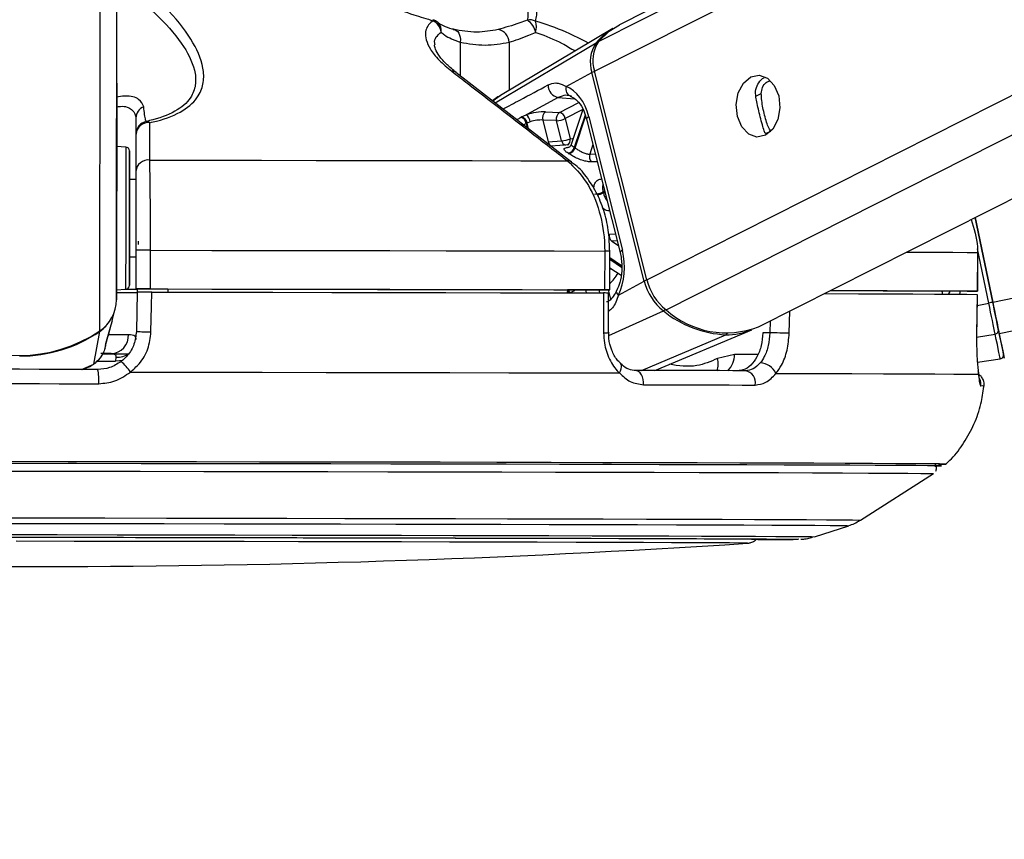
# Paper-space layout '2.5M DUO In-Ground Anchor' of a CAD drawing. Header units: millimetres. Extents: x 20 to 19291, y 40 to 15516.
# Tile 9 of 105: x 4188 to 4341, y 6361 to 6489. Entities that reach past the tile are written whole.
import ezdxf

# ---------------------------------------------------------------- set-up
doc = ezdxf.new("R2010")
doc.units = ezdxf.units.MM
doc.layers.add('COMPONENT_GEOMETRY', color=7, linetype='Continuous')
doc.styles.add('SLDTEXTSTYLE1', font='TXT', dxfattribs={"width": 0.75})
doc.dimstyles.new('SLDDIMSTYLE0', dxfattribs={"dimtxt": 150, "dimasz": 6.604, "dimexe": 0, "dimexo": 0.0625, "dimgap": 37.5, "dimtad": 0, "dimtih": 1, "dimtoh": 1, "dimdec": 0, "dimlfac": 0.5, "dimrnd": 1e-09, "dimzin": 12, "dimdsep": 46, "dimtxsty": 'SLDTEXTSTYLE1', "dimsah": 1, "dimcen": 0.09, "dimadec": 0, "dimazin": 3, "dimtfac": 1, "dimtdec": 0, "dimtofl": 0, "dimtmove": 0, "dimatfit": 3, "dimfxl": 1, "dimfrac": 2, "dimtolj": 1, "dimtzin": 12, "dimarcsym": 0})

# ---------------------------------------------------------------- blocks, each defined once
blk = doc.blocks.new('_D_16')
at = {"layer": 'COMPONENT_GEOMETRY', "color": 7, "ltscale": 2}
for p, q in [((6776.46, 7959.49), (1060.72, 7959.49)), ((1067.07, 7959.49), (1067.07, 5158.05)), ((1067.07, 2118.49), (1067.07, 4919.93)), ((6716.69, 2118.49), (1060.72, 2118.49))]:
    blk.add_line(p, q, dxfattribs=at)
for points in [[(1067.07, 7959.49), (1066.05, 7952.89), (1068.08, 7952.89)], [(1067.07, 2118.49), (1068.08, 2125.1), (1066.05, 2125.1)]]:
    blk.add_solid(points, dxfattribs=at)
at = {"layer": 'COMPONENT_GEOMETRY', "color": 7, "ltscale": 2, "insert": (845.4, 5113.29), "char_height": 150, "attachment_point": 1, "style": 'SLDTEXTSTYLE1'}
blk.add_mtext('2921', dxfattribs=at)

psp = doc.layouts.new('2.5M DUO In-Ground Anchor')

# ---------------------------------------------------------------- linework, layer by layer
at = {"color": 8, "linetype": 'Continuous', "lineweight": 25, "ltscale": 2}
for p, q in [((4277.03, 6480.52), (4535.53, 6611)), ((4277.68, 6485.15), (4527, 6611)), ((4285.16, 6448.17), (4607.74, 6611)), ((4288.14, 6443.53), (4619.92, 6611)), ((4338.84, 6444.69), (5139.26, 6611)), ((4339.84, 6439.86), (5163.48, 6611)), ((4202.85, 6445.05), (4203.06, 6601.65)), ((4200.27, 6440.24), (4200.47, 6586.5)), ((4256.2, 6485.03), (4256.19, 6479.81)), ((4261.61, 6475.61), (4277.28, 6484.91)), ((4263.79, 6485.01), (4263.78, 6477.56)), ((4302.07, 6476.64), (4302.92, 6477.07)), ((4262.43, 6476.74), (4261.26, 6475.88)), ((4271.41, 6476.44), (4273.93, 6476.26)), ((4271.59, 6474.13), (4274.59, 6475.65)), ((4275.24, 6474.58), (4272.49, 6473.19)), ((4266.45, 6472.43), (4266.63, 6471.71)), ((4266.8, 6471.58), (4266.57, 6472.49)), ((4275.59, 6473.73), (4273.9, 6468.71)), ((4274.02, 6468.63), (4275.66, 6473.52)), ((4265.8, 6472.27), (4265.59, 6472.29)), ((4303.63, 6470.84), (4304.39, 6471.22)), ((4276.8, 6469.14), (4276.31, 6467.67)), ((4276.31, 6467.67), (4277.17, 6467.69)), ((4278.61, 6461.93), (4278.37, 6461.81)), ((4278.42, 6461.64), (4278.66, 6461.76)), ((4279.32, 6455.27), (4280.28, 6455.3)), ((4280.56, 6454.19), (4279.71, 6454.16)), ((4279.71, 6454.16), (4280.74, 6453.47)), ((4338.22, 6444.56), (4336.47, 6452.99)), ((4281.24, 6450.34), (4279.41, 6451.57)), ((4279.41, 6451.36), (4281.24, 6450.13)), ((4279.4, 6449.73), (4279.55, 6449.95)), ((4275.63, 6446.62), (4275.75, 6446.13)), ((4277.87, 6446.13), (4277.75, 6446.62)), ((4279.17, 6446.62), (4279.53, 6445.17)), ((4331.01, 6446.27), (4331.11, 6446.42)), ((4332.16, 6446.42), (4331.97, 6445.95)), ((4336.43, 6444.19), (4338.22, 6444.56)), ((4279.28, 6439.53), (4287.73, 6443.34)), ((4307.25, 6439.87), (4307.34, 6443.33)), ((4304.29, 6441.8), (4304.25, 6439.95)), ((4284.32, 6434.11), (4297.42, 6439.65)), ((4336.34, 6439.29), (4339.21, 6439.76)), ((4302.38, 6436.6), (4298.76, 6436.6)), ((4197.42, 6434.27), (4199.32, 6435.1)), ((4198.65, 6434.74), (4199.32, 6435.1)), ((4199.9, 6435.57), (4202.7, 6435.57)), ((4331.62, 6419.58), (4331.61, 6419.58))]:
    psp.add_line(p, q, dxfattribs=at)
at = {"color": 7, "linetype": 'Continuous', "lineweight": 25, "ltscale": 2}
for p, q in [((4525.1, 6611), (4280.89, 6487.73)), ((4302.51, 6440.89), (4639.5, 6611)), ((4202.89, 6478.67), (4203.06, 6601.65)), ((4279.9, 6487.17), (4262.43, 6476.75)), ((4273.47, 6466.4), (4255.53, 6480.32)), ((4272.62, 6478.16), (4276.63, 6480.3)), ((4284.76, 6447.96), (4276.63, 6480.3)), ((4285.16, 6448.17), (4277.03, 6480.52)), ((4202.89, 6478.67), (4202.85, 6445.05)), ((4269.44, 6474.23), (4271.59, 6474.13)), ((4275.25, 6474.57), (4273.42, 6469.15)), ((4205.88, 6473.28), (4205.87, 6463.73)), ((4265.73, 6473.43), (4266.43, 6473.74)), ((4267.06, 6472.68), (4266.57, 6472.49)), ((4269.01, 6472.95), (4269.86, 6469.57)), ((4271.16, 6472.86), (4269.01, 6472.95)), ((4271.94, 6469.73), (4271.16, 6472.86)), ((4272.49, 6473.19), (4273.28, 6470.06)), ((4275.81, 6473.1), (4281.01, 6452.38)), ((4276.18, 6473.46), (4281.38, 6452.75)), ((4205.88, 6470.79), (4205.87, 6465)), ((4269.86, 6469.57), (4271.94, 6469.73)), ((4204.31, 6468.77), (4202.88, 6468.84)), ((4273.06, 6469.11), (4270.24, 6468.91)), ((4205.87, 6463.73), (4204.87, 6463.74)), ((4205.87, 6463.73), (4205.87, 6463.73)), ((4338.84, 6444.69), (4336.1, 6457.85)), ((4336.1, 6457.85), (4338.84, 6444.69)), ((4205.86, 6452.76), (4205.85, 6446.76)), ((4208.12, 6446.76), (4208.13, 6452.76)), ((4278.62, 6452.63), (4278.61, 6446.63)), ((4279.4, 6446.62), (4279.41, 6452.62)), ((4204.86, 6451.74), (4205.86, 6451.73)), ((4336.48, 6452.41), (4336.47, 6446.41)), ((4336.5, 6452.41), (4336.48, 6452.41)), ((4336.49, 6446.41), (4336.5, 6452.41)), ((4279.4, 6450.05), (4281.15, 6448.88)), ((4202.85, 6446.63), (4204.28, 6446.71)), ((4205.85, 6446.74), (4205.85, 6446.76)), ((4210.85, 6446.74), (4205.85, 6446.74)), ((4205.85, 6446.74), (4205.85, 6446.73)), ((4205.85, 6446.74), (4205.85, 6446.72)), ((4205.85, 6446.73), (4206.07, 6446.73)), ((4205.85, 6446.72), (4205.85, 6446.73)), ((4206.07, 6446.74), (4206.06, 6446.24)), ((4210.85, 6446.75), (4210.85, 6446.25)), ((4272.82, 6446.63), (4272.81, 6446.14)), ((4278.81, 6446.62), (4272.82, 6446.62)), ((4280.74, 6445.81), (4284.76, 6447.96)), ((4206.06, 6446.26), (4205.94, 6440.15)), ((4279.23, 6439.99), (4279.23, 6446.12)), ((4331.01, 6446.43), (4331, 6445.95)), ((4334.49, 6446.41), (4331.01, 6446.42)), ((4336.36, 6439.74), (4336.46, 6445.91)), ((4336.43, 6445.91), (4336.44, 6445.91)), ((4202.18, 6441.79), (4202.62, 6443.47)), ((4201.22, 6438.31), (4202.01, 6441.21)), ((4202.18, 6441.79), (4201.99, 6441.11)), ((4286.38, 6434.1), (4301.46, 6440.43)), ((4199.32, 6435.1), (4200.25, 6440.13)), ((4279.23, 6439.99), (4279.23, 6439.99)), ((4304.25, 6439.95), (4303.15, 6439.95)), ((4336.34, 6439.74), (4336.36, 6439.74)), ((4201.09, 6437.64), (4201.19, 6438.02)), ((4201.17, 6438.13), (4201.23, 6438.3)), ((4201.25, 6438.37), (4201.27, 6438.42)), ((4202.03, 6436.72), (4200.43, 6436.72)), ((4202.77, 6436.16), (4202.7, 6435.57)), ((4298.76, 6436.6), (4296.13, 6435.96)), ((4336.45, 6435.38), (4340.01, 6435.93)), ((4197.61, 6434.26), (4198.66, 6434.72)), ((4198.68, 6434.68), (4199.06, 6434.96)), ((4281.06, 6435.18), (4281.03, 6435.2)), ((4318.34, 6410.9), (4329.65, 6418.12)), ((4311.17, 6408.31), (4316.5, 6410.03))]:
    psp.add_line(p, q, dxfattribs=at)
at = {"color": 8, "linetype": 'Continuous', "lineweight": 25, "ltscale": 2, "flags": 128}
for points in [[(4251.97, 6488.51), (4251.98, 6488.5), (4252, 6488.48), (4252.01, 6488.45), (4252.01, 6488.4), (4252.01, 6488.34)], [(4276.18, 6473.46), (4276.01, 6473.37), (4275.89, 6473.27), (4275.83, 6473.19), (4275.81, 6473.11), (4275.81, 6473.1)], [(4273.28, 6470.06), (4273.61, 6470.1), (4273.75, 6470.11)], [(4204.31, 6468.77), (4204.31, 6468.75), (4204.31, 6468.22), (4204.31, 6466.98), (4204.31, 6465.1), (4204.3, 6462.73), (4204.3, 6460.01)], [(4277.47, 6466.49), (4277.14, 6466.48), (4276.51, 6466.47)], [(4204.3, 6460.01), (4204.29, 6457.14), (4204.29, 6454.31), (4204.29, 6451.71), (4204.28, 6449.53), (4204.28, 6447.9), (4204.28, 6446.94), (4204.28, 6446.71)], [(4281.38, 6452.75), (4281.22, 6452.65), (4281.1, 6452.55), (4281.03, 6452.47), (4281.01, 6452.39), (4281.01, 6452.38)], [(4325.46, 6452.48), (4326.44, 6452.48), (4329.84, 6452.46), (4332.66, 6452.44), (4334.87, 6452.43), (4336.48, 6452.41)], [(4280.74, 6445.81), (4280.6, 6445.99), (4280.51, 6446.16), (4280.46, 6446.32), (4280.47, 6446.47), (4280.49, 6446.54)], [(4200.23, 6440.21), (4200.25, 6440.16), (4200.25, 6440.13)], [(4204.73, 6439.66), (4203.85, 6439.66), (4202.75, 6439.66), (4201.62, 6439.66)], [(4203.79, 6435.67), (4203.31, 6435.58), (4202.7, 6435.57)], [(4280.9, 6433.72), (4281.07, 6434.05), (4281.18, 6434.36), (4281.23, 6434.65), (4281.21, 6434.9), (4281.12, 6435.1), (4281.06, 6435.18)], [(4181.77, 6411.26), (4191.42, 6411.25), (4201.05, 6411.23), (4210.6, 6411.22), (4220.03, 6411.2), (4229.28, 6411.19), (4238.31, 6411.17), (4247.06, 6411.15), (4255.49, 6411.14), (4263.55, 6411.12), (4271.19, 6411.1), (4278.38, 6411.08), (4285.08, 6411.06), (4291.24, 6411.05), (4296.84, 6411.03), (4301.84, 6411.01), (4306.22, 6410.99), (4309.95, 6410.97), (4313.02, 6410.96), (4315.4, 6410.94), (4317.08, 6410.93), (4318.06, 6410.91), (4318.34, 6410.9)], [(4181.86, 6410.39), (4191.37, 6410.38), (4200.86, 6410.36), (4210.28, 6410.35), (4219.58, 6410.33), (4228.7, 6410.32), (4237.6, 6410.3), (4246.23, 6410.28), (4254.54, 6410.27), (4262.48, 6410.25), (4270.02, 6410.23), (4277.11, 6410.21), (4283.71, 6410.2), (4289.78, 6410.18), (4295.3, 6410.16), (4300.23, 6410.14), (4304.55, 6410.12), (4308.23, 6410.11), (4311.25, 6410.09), (4313.6, 6410.08), (4315.26, 6410.06), (4316.23, 6410.05), (4316.5, 6410.03)], [(4184.3, 6408.65), (4193.63, 6408.64), (4202.94, 6408.62), (4212.15, 6408.61), (4221.23, 6408.59), (4230.12, 6408.58), (4238.76, 6408.56), (4247.11, 6408.54), (4255.12, 6408.53), (4262.75, 6408.51), (4269.94, 6408.49), (4276.67, 6408.47), (4282.89, 6408.46), (4288.56, 6408.44), (4293.66, 6408.42), (4298.14, 6408.4), (4302, 6408.39), (4305.2, 6408.37), (4307.73, 6408.36), (4309.58, 6408.34), (4310.72, 6408.33), (4311.16, 6408.31), (4311.17, 6408.31)], [(4308.69, 6407.93), (4308.68, 6407.92), (4308.65, 6407.92)]]:
    psp.add_lwpolyline(points, dxfattribs=at)
at = {"color": 7, "linetype": 'Continuous', "lineweight": 25, "ltscale": 2, "flags": 128}
for points in [[(4277.68, 6485.15), (4279.3, 6486.72), (4280.89, 6487.73)], [(4255.1, 6487), (4255.36, 6486.97), (4255.59, 6486.86), (4255.81, 6486.68), (4255.98, 6486.43), (4256.11, 6486.13), (4256.19, 6485.79), (4256.22, 6485.42), (4256.2, 6485.03)], [(4301.28, 6479.63), (4302.59, 6479.9), (4303.88, 6479.44), (4304.94, 6478.33), (4305.62, 6476.72), (4305.81, 6474.87), (4305.48, 6473.05), (4304.69, 6471.55), (4303.55, 6470.59), (4302.24, 6470.31), (4300.96, 6470.77), (4299.9, 6471.88), (4299.22, 6473.49), (4299.03, 6475.34), (4299.35, 6477.16), (4300.14, 6478.66), (4301.28, 6479.63)], [(4271.41, 6476.44), (4266.62, 6473.84), (4266.43, 6473.74)], [(4202.88, 6473.15), (4202.88, 6473.17), (4202.88, 6472.47), (4202.88, 6471.17), (4202.88, 6469.44), (4202.88, 6467.57), (4202.87, 6465.83), (4202.87, 6464.49), (4202.87, 6463.76), (4202.87, 6463.74), (4202.87, 6464.43), (4202.87, 6465.74), (4202.88, 6467.46), (4202.88, 6469.34), (4202.88, 6471.08), (4202.88, 6472.41), (4202.88, 6473.15)], [(4204.87, 6459.89), (4204.87, 6462.45), (4204.87, 6464.7), (4204.88, 6466.47), (4204.88, 6467.65), (4204.88, 6468.15), (4204.88, 6467.94), (4204.88, 6467.04), (4204.87, 6465.5), (4204.87, 6463.74)], [(4208.01, 6466.75), (4216.74, 6466.73), (4225.36, 6466.72), (4233.83, 6466.7), (4242.12, 6466.69), (4250.2, 6466.67), (4258.03, 6466.66), (4265.59, 6466.64), (4272.85, 6466.62)], [(4204.87, 6463.74), (4204.87, 6464.06), (4204.87, 6464.33), (4204.87, 6463.89), (4204.87, 6462.78), (4204.87, 6461.12), (4204.87, 6459.1)], [(4204.86, 6451.74), (4204.85, 6450.77), (4204.85, 6449), (4204.85, 6447.82), (4204.85, 6447.32), (4204.85, 6447.53), (4204.85, 6448.43), (4204.85, 6449.97), (4204.86, 6452.04), (4204.86, 6454.49), (4204.86, 6457.17), (4204.87, 6459.89)], [(4204.87, 6459.1), (4204.86, 6456.93), (4204.86, 6454.84), (4204.86, 6453.07), (4204.86, 6451.81), (4204.86, 6451.19), (4204.86, 6451.28), (4204.86, 6451.74)], [(4206.21, 6454.15), (4206.21, 6454.15), (4206.21, 6454.13), (4206.21, 6454.1), (4206.2, 6454.06), (4206.2, 6454), (4206.2, 6453.92), (4206.2, 6453.84), (4206.2, 6453.75), (4206.2, 6453.66)], [(4208.13, 6452.76), (4217.63, 6452.74), (4227.02, 6452.73), (4236.24, 6452.71), (4245.26, 6452.7), (4254.04, 6452.68), (4262.55, 6452.66), (4270.76, 6452.64), (4278.62, 6452.63)], [(4204.14, 6446.7), (4205.55, 6446.7), (4206.07, 6446.7)], [(4208.12, 6446.76), (4217.63, 6446.74), (4227.01, 6446.73), (4236.23, 6446.71), (4245.25, 6446.7), (4254.04, 6446.68), (4262.55, 6446.66), (4270.75, 6446.64), (4278.61, 6446.63)], [(4210.85, 6446.75), (4219.16, 6446.73), (4227.36, 6446.72), (4235.43, 6446.71), (4243.34, 6446.69), (4251.06, 6446.68), (4258.56, 6446.66), (4265.82, 6446.65), (4272.82, 6446.63)], [(4278.61, 6446.63), (4278.92, 6446.62), (4279.16, 6446.62), (4279.32, 6446.62), (4279.39, 6446.62), (4279.38, 6446.62), (4279.27, 6446.62), (4279.08, 6446.62), (4278.81, 6446.62)], [(4313.64, 6446.51), (4314.44, 6446.51), (4318.35, 6446.5), (4321.81, 6446.48), (4324.82, 6446.47), (4327.36, 6446.45), (4329.43, 6446.44), (4331.01, 6446.43)], [(4313.67, 6446.53), (4317.93, 6446.51), (4322.46, 6446.49), (4326.43, 6446.48), (4329.83, 6446.46), (4332.65, 6446.44), (4334.86, 6446.43), (4336.47, 6446.41)], [(4208.21, 6440.08), (4208.29, 6444.08), (4208.33, 6446.26)], [(4208.33, 6446.26), (4217.78, 6446.24), (4227.11, 6446.23), (4236.28, 6446.21), (4245.25, 6446.2), (4253.99, 6446.18), (4262.45, 6446.16), (4270.61, 6446.14), (4278.44, 6446.13)], [(4278.44, 6446.13), (4278.44, 6442.13), (4278.44, 6439.95)], [(4312.68, 6446.03), (4312.95, 6446.03), (4317.98, 6446.01), (4322.48, 6445.99), (4326.43, 6445.98), (4329.81, 6445.96), (4332.62, 6445.94), (4334.83, 6445.93), (4336.44, 6445.91)], [(4336.47, 6446.41), (4336.49, 6446.41), (4336.41, 6446.41), (4336.24, 6446.41), (4336, 6446.41), (4335.69, 6446.41), (4335.32, 6446.41), (4334.91, 6446.41), (4334.49, 6446.41)], [(4336.44, 6445.91), (4336.38, 6441.92), (4336.34, 6439.74)], [(4339.21, 6439.76), (4339.12, 6440.2), (4339.02, 6440.7), (4338.9, 6441.25), (4338.78, 6441.85), (4338.65, 6442.5), (4338.51, 6443.17), (4338.36, 6443.86), (4338.22, 6444.56)], [(4339.84, 6439.86), (4339.75, 6440.3), (4339.64, 6440.8), (4339.53, 6441.36), (4339.4, 6441.97), (4339.27, 6442.61), (4339.13, 6443.29), (4338.98, 6443.98), (4338.84, 6444.69)], [(4338.84, 6444.69), (4338.97, 6444.06), (4339.1, 6443.43), (4339.22, 6442.83), (4339.34, 6442.25), (4339.45, 6441.71), (4339.56, 6441.21), (4339.65, 6440.76), (4339.73, 6440.37)], [(4200.25, 6440.13), (4200.81, 6440.57), (4201.24, 6440.98)], [(4339.73, 6440.37), (4339.91, 6439.52), (4340.06, 6438.77), (4340.2, 6438.13), (4340.31, 6437.6), (4340.39, 6437.19), (4340.45, 6436.89), (4340.49, 6436.71), (4340.5, 6436.65)], [(4307.25, 6439.87), (4306.96, 6439.88), (4306.61, 6439.89), (4306.22, 6439.9), (4305.8, 6439.91), (4305.37, 6439.92), (4304.96, 6439.93), (4304.58, 6439.94), (4304.25, 6439.95)], [(4340.01, 6435.93), (4339.99, 6435.99), (4339.96, 6436.18), (4339.89, 6436.49), (4339.8, 6436.92), (4339.69, 6437.46), (4339.55, 6438.12), (4339.39, 6438.89), (4339.21, 6439.76)], [(4340.49, 6436.68), (4340.58, 6436.27), (4340.63, 6436.03), (4340.58, 6436.28), (4340.43, 6437.01), (4340.18, 6438.22), (4339.84, 6439.86)], [(4200.82, 6436.7), (4202.81, 6436.7), (4204.8, 6436.7)], [(4199.94, 6434.27), (4196.91, 6434.27), (4193.89, 6434.28), (4190.86, 6434.28), (4187.83, 6434.29), (4184.8, 6434.29), (4181.78, 6434.29), (4178.75, 6434.3), (4175.73, 6434.3)], [(4205.01, 6433.86), (4215.29, 6433.85), (4225.44, 6433.83), (4235.41, 6433.81), (4245.15, 6433.8), (4254.61, 6433.78), (4263.76, 6433.76), (4272.53, 6433.74), (4280.9, 6433.72)], [(4284.63, 6431.89), (4284.63, 6432.31), (4284.58, 6432.72), (4284.47, 6433.11), (4284.31, 6433.45), (4284.11, 6433.73), (4283.88, 6433.94), (4283.62, 6434.07), (4283.35, 6434.11)], [(4300.47, 6434.06), (4298.48, 6434.07), (4296.45, 6434.08), (4294.38, 6434.08), (4292.26, 6434.09), (4290.09, 6434.09), (4287.89, 6434.1), (4285.64, 6434.1), (4283.35, 6434.11)], [(4305.19, 6433.65), (4311.37, 6433.63), (4316.95, 6433.62), (4321.9, 6433.6), (4326.21, 6433.58), (4329.86, 6433.56), (4332.82, 6433.54), (4335.08, 6433.53), (4336.63, 6433.51)], [(4175.56, 6432.09), (4178.62, 6432.08), (4181.69, 6432.08), (4184.76, 6432.08), (4187.83, 6432.07), (4190.9, 6432.07), (4193.97, 6432.06), (4197.03, 6432.06), (4200.1, 6432.05)], [(4284.63, 6431.89), (4286.95, 6431.89), (4289.23, 6431.88), (4291.47, 6431.88), (4293.66, 6431.87), (4295.81, 6431.86), (4297.91, 6431.86), (4299.97, 6431.85), (4301.98, 6431.85)], [(4331.61, 6419.58), (4331.42, 6419.59), (4330.55, 6419.61), (4328.98, 6419.62), (4326.72, 6419.64), (4323.79, 6419.65), (4320.19, 6419.67), (4315.95, 6419.69), (4311.08, 6419.71), (4305.61, 6419.73), (4299.57, 6419.74), (4292.99, 6419.76), (4285.89, 6419.78), (4278.31, 6419.8), (4270.3, 6419.82), (4261.88, 6419.84), (4253.1, 6419.86), (4244, 6419.88), (4234.63, 6419.89), (4225.03, 6419.91), (4215.25, 6419.93), (4205.34, 6419.94), (4195.34, 6419.96), (4185.3, 6419.97)], [(4329.87, 6419.27), (4329.98, 6419.27), (4330.78, 6419.29), (4330.87, 6419.3), (4330.25, 6419.31), (4328.91, 6419.33), (4326.88, 6419.35), (4324.15, 6419.36), (4320.74, 6419.38), (4316.67, 6419.4), (4311.96, 6419.42), (4306.63, 6419.43), (4300.7, 6419.45), (4294.22, 6419.47), (4287.2, 6419.49), (4279.69, 6419.51), (4271.72, 6419.53), (4263.34, 6419.55), (4254.58, 6419.57), (4245.48, 6419.59), (4236.1, 6419.6), (4226.48, 6419.62), (4216.66, 6419.64), (4206.7, 6419.65), (4196.65, 6419.67), (4186.55, 6419.68)], [(4329.88, 6419.27), (4330.6, 6419.29), (4330.69, 6419.3), (4330.07, 6419.31), (4328.73, 6419.33), (4326.7, 6419.35), (4323.97, 6419.36), (4320.57, 6419.38), (4316.51, 6419.4), (4311.8, 6419.42), (4306.48, 6419.43), (4300.56, 6419.45), (4294.08, 6419.47), (4287.08, 6419.49), (4279.58, 6419.51), (4271.62, 6419.53), (4263.24, 6419.55), (4254.49, 6419.57), (4245.41, 6419.59), (4236.04, 6419.6), (4226.43, 6419.62), (4216.62, 6419.64), (4206.68, 6419.65), (4196.64, 6419.67), (4186.55, 6419.68)], [(4186.56, 6418.5), (4196.57, 6418.49), (4206.53, 6418.47), (4216.4, 6418.46), (4226.13, 6418.44), (4235.67, 6418.42), (4244.97, 6418.41), (4253.98, 6418.39), (4262.67, 6418.37), (4270.98, 6418.35), (4278.88, 6418.33), (4286.32, 6418.31), (4293.28, 6418.29), (4299.71, 6418.27), (4305.58, 6418.26), (4310.86, 6418.24), (4315.53, 6418.22), (4319.56, 6418.2), (4322.94, 6418.18), (4325.65, 6418.17), (4327.67, 6418.15), (4328.99, 6418.14), (4329.61, 6418.12), (4329.65, 6418.12)], [(4185.48, 6408.25), (4194.74, 6408.24), (4203.96, 6408.23), (4213.09, 6408.21), (4222.06, 6408.2), (4230.84, 6408.18), (4239.36, 6408.16), (4247.58, 6408.15), (4255.45, 6408.13), (4262.92, 6408.11), (4269.95, 6408.1), (4276.5, 6408.08), (4282.53, 6408.06), (4288, 6408.04), (4292.88, 6408.03), (4297.15, 6408.01), (4300.78, 6407.99), (4303.74, 6407.98), (4306.02, 6407.96), (4307.61, 6407.95), (4308.5, 6407.93), (4308.69, 6407.93)], [(4300.79, 6407.31), (4300.8, 6407.31), (4300.58, 6407.32), (4299.65, 6407.33), (4298.01, 6407.35), (4295.67, 6407.36), (4292.65, 6407.38), (4288.97, 6407.39), (4284.65, 6407.41), (4279.72, 6407.43), (4274.21, 6407.44), (4268.15, 6407.46), (4261.58, 6407.48), (4254.55, 6407.49), (4247.09, 6407.51), (4239.26, 6407.53), (4231.1, 6407.54), (4222.67, 6407.56), (4214.02, 6407.57), (4205.2, 6407.59), (4196.28, 6407.6), (4187.3, 6407.61)], [(4187.8, 6408.24), (4196.82, 6408.23), (4205.79, 6408.22), (4214.64, 6408.2), (4223.33, 6408.19), (4231.81, 6408.17), (4240.01, 6408.15), (4247.88, 6408.14), (4255.39, 6408.12), (4262.48, 6408.1), (4269.11, 6408.09), (4275.24, 6408.07), (4280.83, 6408.05), (4285.85, 6408.04), (4290.26, 6408.02), (4294.04, 6408), (4297.17, 6407.99), (4299.62, 6407.97), (4301.38, 6407.96), (4302.44, 6407.94), (4302.8, 6407.93), (4302.44, 6407.92), (4302.44, 6407.92)]]:
    psp.add_lwpolyline(points, dxfattribs=at)
at = {"color": 7, "linetype": 'Continuous', "lineweight": 25, "ltscale": 4}
for centre, radius, start, end in [((4251.4, 6486.59), 2, 49.1592, 73.5582), ((4251.04, 6486.36), 2.21, 6.0282, 63.868), ((4267.04, 6486.41), 2.07, 66.508, 101.8029), ((4265.05, 6485.97), 2.92, 11.539, 57.4916), ((4265.44, 6487.37), 2.59, 341.715, 21.1555), ((4261.77, 6484.98), 2.03, 0.8174, 81.2216), ((4285.09, 6478.5), 10.1, 120.9503, 140.6267), ((4281.65, 6481.95), 5.28, 145.823, 198.1174), ((4282.07, 6482.17), 5.31, 145.8231, 198.1205), ((4271.78, 6478.34), 1.94, 178.5122, 258.9951), ((4273.76, 6477.79), 1.2, 162.4066, 256.1755), ((4207.79, 6473.25), 1.91, 111.8467, 179.2243), ((4270.17, 6473.27), 1.21, 127.4571, 195.3578), ((4272.32, 6473.18), 1.21, 127.4598, 195.3682), ((4271.33, 6472.98), 1.19, 10.4841, 77.2891), ((4207.88, 6470.78), 2, 101.2754, 179.9121), ((4207.79, 6470.64), 1.91, 82.5896, 175.6132), ((4207.53, 6472.04), 0.708, 44.6941, 93.1791), ((4265.24, 6472.2), 1.23, 11.1017, 72.6324), ((4265.37, 6472.26), 1.23, 11.063, 72.8436), ((4265.5, 6472.46), 1.58, 8.0532, 54.0187), ((4270.98, 6476.4), 3.55, 272.8503, 295.2349), ((4271.77, 6473.27), 3.55, 272.859, 295.2358), ((4204.28, 6468.17), 0.6, 359.923, 86.923), ((4272.68, 6469.05), 1.27, 281.5369, 344.4907), ((4272.79, 6468.99), 1.28, 281.383, 343.6743), ((4269.91, 6462.63), 7.27, 55.5793, 56.6915), ((4207.78, 6464.85), 1.91, 82.8648, 175.6282), ((4268.49, 6461.06), 8.08, 55.6792, 56.5989), ((4277.61, 6467.26), 1.36, 162.4524, 215.8172), ((4276.86, 6464.94), 3.48, 272.9287, 295.7671), ((4265.87, 6458.58), 12.92, 13.6705, 14.4619), ((4280.51, 6455.06), 1.21, 170.2588, 228.3043), ((4206.9, 6008.39), 444.37, 89.8416, 90.1343), ((4293.43, 6450.2), 8.52, 193.8258, 231.6279), ((4204.25, 6447.31), 0.6, 272.923, 359.923), ((4204.53, 6593.11), 146.4, 269.9191, 270.5182), ((4206.91, 5976.58), 470.19, 89.8526, 90.1293), ((4292.99, 6449.98), 8.47, 193.8279, 231.6269), ((4197.01, 6445.08), 5.84, 303.9423, 359.7265), ((4203.65, 6822.92), 376.71, 269.8736, 270.3666), ((4297.46, 6453.86), 13.91, 227.9613, 291.2828), ((4361.94, 6331.27), 115.75, 101.5128, 101.8252), ((4298.17, 6456.19), 16.55, 230.8949, 267.4203), ((4297.53, 6449.93), 10.28, 269.4286, 292.4925), ((4339.17, 6440.32), 0.56, 274.0931, 5.1523), ((4187.86, 6458.57), 22.13, 235.7562, 304.09), ((4187.88, 6458.39), 22.05, 269.8731, 304.1194), ((4201.88, 6439.57), 2.85, 272.9683, 1.8373), ((4208.4, 6482.87), 42.78, 266.7076, 269.7513), ((4339.92, 6436.52), 0.6, 278.7233, 11.7519), ((4193.02, 6432.66), 7.1, 355.132, 13.1273), ((4199.17, 6430.14), 6.92, 32.4938, 50.5333), ((4302.65, 6432.49), 2.79, 24.5613, 87.5778), ((4300.15, 6432.22), 1.87, 348.3347, 80.3063), ((4330.64, 6438.95), 19.4, 269.2776, 272.8969), ((4190.07, 8097.25), 1693.56, 266.09752, 273.74842), ((4303.01, 6811.81), 403.93, 269.9119, 270.7997)]:
    psp.add_arc(centre, radius, start, end, dxfattribs=at)
at = {"color": 8, "linetype": 'Continuous', "lineweight": 25, "ltscale": 4}
for centre, radius, start, end in [((4251.6, 6486.88), 1.66, 350.1971, 47.9977), ((4277.49, 6484.53), 0.431, 83.4946, 118.9307), ((4255, 6479.62), 0.906, 53.0874, 98.0505), ((4277.45, 6478.69), 1.81, 102.9006, 116.8535), ((4270.72, 6469.75), 0.875, 191.4205, 250.4598), ((4272.79, 6469.9), 0.864, 191.2231, 252.408), ((4272.41, 6469.89), 0.884, 295.2589, 11.1544), ((4272.96, 6465.74), 0.894, 52.164, 97.0131), ((4276.9, 6464.95), 3.64, 279.2736, 294.638), ((4278.64, 6360.34), 92.29, 89.5213, 90.0117), ((4271.42, 6455.1), 10.99, 316.5812, 327.4732), ((4285.66, 6446.1), 2.06, 103.7626, 115.9946), ((4271.62, 6445.69), 1.5, 17.1209, 36.5719), ((4271.76, 6445.74), 1.49, 15.5388, 36.3335), ((4287.29, 6444.2), 0.965, 297.0368, 321.64), ((4278.63, 6444.7), 4.76, 267.7517, 277.3037), ((4297.24, 6440.05), 0.447, 294.8403, 330.2567), ((4202.94, 6439.29), 3.14, 266.9681, 306.2341), ((4293.27, 6435.17), 2.97, 338.3192, 15.4725), ((4295.47, 6436.48), 3.29, 312.9719, 2.069), ((4335, 6431.91), 2, 353.7156, 24.4482), ((4337.19, 6429.98), 1.72, 79.6197, 96.4748)]:
    psp.add_arc(centre, radius, start, end, dxfattribs=at)
at = {"color": 7, "linetype": 'Continuous', "lineweight": 25, "ltscale": 4}
for centre, major_axis, ratio, start_param, end_param in [((4271.53, 6470.98), (-0.15, 7.38), 0.67204, 5.041986, 6.032652), ((4267.68, 6473.28), (2.74, 0.58), 0.275806, 0.817832, 1.987525), ((4267.88, 6472.34), (1.77, 0.33), 0.295802, 0.82501, 1.994704), ((4276.73, 6450.26), (-0.15, 7.38), 0.67204, 4.051321, 5.041986)]:
    psp.add_ellipse(centre, major_axis=major_axis, ratio=ratio, start_param=start_param, end_param=end_param, dxfattribs=at)
at = {"color": 8, "linetype": 'Continuous', "lineweight": 25, "ltscale": 4}
for centre, major_axis, ratio, start_param, end_param in [((4267.76, 6472.28), (1.77, 0.33), 0.295802, 2.81091, 3.159182), ((4326.75, 6448.48), (4.84, 5.57), 0.999929, 5.075993, 5.143984)]:
    psp.add_ellipse(centre, major_axis=major_axis, ratio=ratio, start_param=start_param, end_param=end_param, dxfattribs=at)
at = {"color": 7, "linetype": 'Continuous', "lineweight": 25, "ltscale": 2}
for points, knots in [([(4203.5, 6493.88), (4205.36, 6492.43), (4209.07, 6489.54), (4213.04, 6485.07), (4214.98, 6481.38), (4215.25, 6478.62), (4214.61, 6476.48), (4212.59, 6474.44), (4209.7, 6473.26), (4207.82, 6472.82), (4207.49, 6472.74)], [0, 0, 0, 0, 0.2028002, 0.4051809, 0.583306, 0.6724968, 0.7614021, 0.8688712, 0.9765425, 1, 1, 1, 1]), ([(4208.03, 6472.54), (4208.39, 6472.62), (4210.37, 6473.08), (4213.43, 6474.32), (4215.66, 6476.49), (4216.46, 6478.78), (4216.35, 6481.74), (4214.55, 6485.7), (4210.66, 6490.5), (4206.93, 6493.62), (4205.07, 6495.18)], [0, 0, 0, 0, 0.024025, 0.134637, 0.244506, 0.334113, 0.423972, 0.601082, 0.800328, 1, 1, 1, 1]), ([(4234.05, 6495.13), (4236.43, 6494.11), (4241.25, 6492.04), (4247.37, 6489.76), (4251, 6488.65), (4252.01, 6488.34)], [0, 0, 0, 0, 0.413475, 0.836284, 1, 1, 1, 1]), ([(4263.68, 6494.75), (4264.44, 6493.8), (4265.97, 6491.88), (4266.85, 6489.76), (4266.66, 6488.72), (4266.61, 6488.43)], [0, 0, 0, 0, 0.414625, 0.838123, 1, 1, 1, 1]), ([(4267.86, 6488.3), (4267.95, 6488.61), (4268.27, 6489.69), (4267.61, 6491.94), (4266.2, 6494), (4265.49, 6495.05)], [0, 0, 0, 0, 0.163713, 0.575624, 1, 1, 1, 1]), ([(4252.01, 6488.34), (4251.95, 6488.31), (4251.29, 6487.87), (4250.5, 6486.57), (4251.14, 6484.39), (4252.8, 6482.25), (4254.19, 6481.09), (4254.88, 6480.52)], [0, 0, 0, 0, 0.024277, 0.282765, 0.612984, 0.806481, 1, 1, 1, 1]), ([(4255.32, 6486.99), (4255.2, 6487.01), (4254.5, 6487.16), (4253.55, 6487.54), (4252.83, 6487.96), (4252.72, 6488.11), (4252.72, 6488.11)], [0, 0, 0, 0, 0.0889819, 0.5350862, 0.9979977, 1, 1, 1, 1]), ([(4266.61, 6488.43), (4266.23, 6488.29), (4264.55, 6487.68), (4263.15, 6487.29), (4262.08, 6486.99)], [0, 0, 0, 0, 0.231605, 1, 1, 1, 1]), ([(4253.24, 6486.59), (4253.4, 6486.44), (4254.1, 6485.79), (4255.29, 6485.36), (4256.2, 6485.03)], [0, 0, 0, 0, 0.23193, 1, 1, 1, 1]), ([(4262.08, 6486.99), (4260.98, 6486.79), (4258.75, 6486.38), (4256.33, 6486.8), (4255.1, 6487)], [0, 0, 0, 0, 0.49237, 1, 1, 1, 1]), ([(4263.79, 6485.01), (4264.77, 6485.33), (4266.05, 6485.75), (4267.55, 6486.4), (4267.9, 6486.55)], [0, 0, 0, 0, 0.768074, 1, 1, 1, 1]), ([(4256.2, 6485.03), (4257.5, 6484.81), (4260.13, 6484.37), (4262.56, 6484.8), (4263.79, 6485.01)], [0, 0, 0, 0, 0.492725, 1, 1, 1, 1]), ([(4255.57, 6480.35), (4255.08, 6480.75), (4253.98, 6481.62), (4252.9, 6482.9), (4252.29, 6483.96), (4252.21, 6484.49), (4252.23, 6484.55), (4252.23, 6484.55)], [0, 0, 0, 0, 0.220961, 0.486741, 0.741158, 0.98964, 1, 1, 1, 1]), ([(4254.88, 6480.52), (4255.71, 6479.88), (4259.85, 6476.69), (4265.84, 6472.06), (4271, 6468.06), (4272.85, 6466.62)], [0, 0, 0, 0, 0.138099, 0.690493, 1, 1, 1, 1]), ([(4269.85, 6478.39), (4270.24, 6478.54), (4270.76, 6478.74), (4271.67, 6478.65), (4272.2, 6478.37), (4272.62, 6478.16)], [0, 0, 0, 0, 0.417871, 0.5540022, 1, 1, 1, 1]), ([(4302.07, 6476.51), (4302.04, 6476.92), (4301.98, 6477.73), (4302.51, 6478.78), (4303.02, 6479.4), (4303.36, 6479.52), (4303.36, 6479.52)], [0, 0, 0, 0, 0.329182, 0.657881, 0.996424, 1, 1, 1, 1]), ([(4302.92, 6477.07), (4302.97, 6477.4), (4303.05, 6478.05), (4303.58, 6478.77), (4304.06, 6478.98), (4304.25, 6479.06)], [0, 0, 0, 0, 0.375645, 0.750832, 1, 1, 1, 1]), ([(4304.39, 6471.22), (4304.25, 6471.44), (4304, 6471.83), (4303.66, 6472.84), (4303.35, 6473.97), (4303.11, 6475.15), (4302.95, 6476.2), (4302.93, 6476.8), (4302.92, 6477.07)], [0, 0, 0, 0, 0.204631, 0.376339, 0.548839, 0.703356, 0.864286, 1, 1, 1, 1]), ([(4262.32, 6476.67), (4262.22, 6476.63), (4261.82, 6476.42), (4261.47, 6476.14), (4261.2, 6475.93)], [0, 0, 0, 0, 0.236837, 1, 1, 1, 1]), ([(4273.47, 6476.63), (4273.17, 6476.71), (4272.48, 6476.9), (4271.8, 6476.61), (4271.41, 6476.44)], [0, 0, 0, 0, 0.429771, 1, 1, 1, 1]), ([(4273.26, 6476.67), (4273.4, 6476.61), (4273.82, 6476.43), (4274.6, 6475.76), (4275.37, 6474.55), (4275.68, 6473.53), (4275.81, 6473.1)], [0, 0, 0, 0, 0.151553, 0.446648, 0.762754, 1, 1, 1, 1]), ([(4303.43, 6471.1), (4303.34, 6471.36), (4303.17, 6471.89), (4302.85, 6473.07), (4302.54, 6474.33), (4302.27, 6475.51), (4302.14, 6476.18), (4302.07, 6476.51)], [0, 0, 0, 0, 0.2220901, 0.4457792, 0.6401557, 0.8216684, 1, 1, 1, 1]), ([(4207.49, 6472.74), (4207.45, 6472.81), (4207.31, 6473.03), (4207.18, 6474.19), (4207.08, 6475.02)], [0, 0, 0, 0, 0.2751565, 1, 1, 1, 1]), ([(4205.88, 6473.28), (4205.88, 6472.62), (4205.88, 6471.29), (4205.88, 6470.96), (4205.88, 6470.79)], [0, 0, 0, 0, 0.495323, 1, 1, 1, 1]), ([(4208.01, 6466.75), (4208.02, 6467.39), (4208.02, 6469.32), (4208.03, 6471.24), (4208.03, 6472.54)], [0, 0, 0, 0, 0.330974, 1, 1, 1, 1]), ([(4264.92, 6472.92), (4264.97, 6472.96), (4265.15, 6473.11), (4265.42, 6473.26), (4265.61, 6473.37)], [0, 0, 0, 0, 0.274405, 1, 1, 1, 1]), ([(4265.61, 6473.37), (4265.62, 6473.37), (4265.66, 6473.39), (4265.7, 6473.41), (4265.73, 6473.43)], [0, 0, 0, 0, 0.236917, 1, 1, 1, 1]), ([(4266.45, 6472.43), (4266.33, 6472.36), (4266.16, 6472.26), (4266.07, 6472.16), (4266.05, 6472.13)], [0, 0, 0, 0, 0.718846, 1, 1, 1, 1]), ([(4266.57, 6472.49), (4266.54, 6472.48), (4266.5, 6472.46), (4266.46, 6472.44), (4266.45, 6472.43)], [0, 0, 0, 0, 0.7630739, 1, 1, 1, 1]), ([(4265.67, 6472.38), (4265.67, 6472.38), (4265.65, 6472.39), (4265.75, 6472.33), (4265.92, 6472.17), (4265.95, 6472), (4265.97, 6471.93)], [0, 0, 0, 0, 0.095208, 0.39457, 0.775194, 1, 1, 1, 1]), ([(4303.63, 6470.84), (4303.57, 6470.88), (4303.48, 6470.95), (4303.44, 6471.05), (4303.43, 6471.1)], [0, 0, 0, 0, 0.572688, 1, 1, 1, 1]), ([(4272.93, 6467.8), (4272.84, 6467.87), (4272.57, 6468.05), (4272.31, 6468.31), (4272.29, 6468.53), (4272.54, 6468.67), (4272.92, 6468.72), (4273.12, 6468.74)], [0, 0, 0, 0, 0.116729, 0.333015, 0.551895, 0.773865, 1, 1, 1, 1]), ([(4273.41, 6469.15), (4273.37, 6469.05), (4273.29, 6468.86), (4273.1, 6468.72), (4273.01, 6468.68), (4273.02, 6468.68), (4273.02, 6468.68)], [0, 0, 0, 0, 0.334749, 0.6491, 0.895402, 1, 1, 1, 1]), ([(4274.02, 6468.63), (4274.16, 6468.53), (4274.44, 6468.35), (4274.97, 6468.04), (4275.53, 6467.8), (4275.99, 6467.68), (4276.23, 6467.67), (4276.31, 6467.67)], [0, 0, 0, 0, 0.219862, 0.440337, 0.663179, 0.88547, 1, 1, 1, 1]), ([(4208.13, 6452.76), (4208.13, 6454.55), (4208.13, 6458.12), (4208.09, 6462.86), (4208.05, 6465.53), (4208.02, 6466.58), (4208.01, 6466.75)], [0, 0, 0, 0, 0.313662, 0.627145, 0.941614, 1, 1, 1, 1]), ([(4272.85, 6466.62), (4273.89, 6465.6), (4275.97, 6463.55), (4277.97, 6458.82), (4278.59, 6454.98), (4278.61, 6452.91), (4278.62, 6452.63)], [0, 0, 0, 0, 0.3170772, 0.6344864, 0.9499015, 1, 1, 1, 1]), ([(4276.51, 6466.47), (4276.38, 6466.47), (4276.01, 6466.48), (4275.31, 6466.63), (4274.46, 6466.94), (4273.66, 6467.34), (4273.24, 6467.6), (4273.04, 6467.73)], [0, 0, 0, 0, 0.119619, 0.349273, 0.573017, 0.78844, 1, 1, 1, 1]), ([(4279.39, 6452.62), (4279.36, 6453.58), (4279.3, 6455.61), (4278.64, 6458.59), (4277.55, 6461.45), (4276.02, 6463.93), (4274.64, 6465.61), (4273.68, 6466.25), (4273.47, 6466.39)], [0, 0, 0, 0, 0.173691, 0.364518, 0.55724, 0.749852, 0.943082, 1, 1, 1, 1]), ([(4205.87, 6465), (4205.87, 6464.85), (4205.87, 6463.94), (4205.87, 6461.6), (4205.86, 6457.45), (4205.86, 6454.32), (4205.86, 6452.76)], [0, 0, 0, 0, 0.0584421, 0.3730907, 0.6865264, 1, 1, 1, 1]), ([(4335.49, 6457.55), (4335.93, 6456.13), (4336.46, 6454.45), (4336.48, 6452.7), (4336.48, 6452.41)], [0, 0, 0, 0, 0.837396, 1, 1, 1, 1]), ([(4281.01, 6452.38), (4281.08, 6452.08), (4281.28, 6451.17), (4281.32, 6449.56), (4281.05, 6447.83), (4280.66, 6446.93), (4280.49, 6446.54)], [0, 0, 0, 0, 0.153998, 0.459565, 0.765709, 1, 1, 1, 1]), ([(4280.49, 6446.55), (4280.46, 6446.48), (4280.23, 6446.01), (4279.77, 6445.33), (4279.32, 6444.83), (4278.98, 6444.76), (4278.9, 6444.74)], [0, 0, 0, 0, 0.068736, 0.457947, 0.87443, 1, 1, 1, 1]), ([(4208.33, 6446.26), (4208.11, 6446.26), (4207.65, 6446.26), (4207.01, 6446.26), (4206.5, 6446.26), (4206.13, 6446.26), (4206.08, 6446.26), (4206.06, 6446.26)], [0, 0, 0, 0, 0.197555, 0.3951, 0.59269, 0.790297, 1, 1, 1, 1]), ([(4279.2, 6446.12), (4279.2, 6446.12), (4279.2, 6446.12), (4278.95, 6446.12), (4278.61, 6446.13), (4278.44, 6446.13)], [0, 0, 0, 0, 0.246317, 0.612001, 1, 1, 1, 1]), ([(4201.99, 6441.11), (4201.86, 6440.62), (4201.59, 6439.63), (4201.31, 6438.63), (4201.17, 6438.13)], [0, 0, 0, 0, 0.49326, 1, 1, 1, 1]), ([(4205.94, 6440.15), (4205.86, 6439.49), (4205.71, 6438.15), (4204.77, 6436.54), (4203.92, 6435.8), (4203.57, 6435.49)], [0, 0, 0, 0, 0.370011, 0.740327, 1, 1, 1, 1]), ([(4205.92, 6438.9), (4205.89, 6439.09), (4205.82, 6439.55), (4205.13, 6439.62), (4204.73, 6439.66)], [0, 0, 0, 0, 0.41647, 1, 1, 1, 1]), ([(4205.01, 6433.86), (4205.48, 6434.27), (4206.63, 6435.27), (4207.89, 6437.41), (4208.11, 6439.19), (4208.21, 6440.08)], [0, 0, 0, 0, 0.2603602, 0.6306917, 1, 1, 1, 1]), ([(4278.44, 6439.95), (4278.47, 6439.42), (4278.54, 6437.99), (4279.26, 6435.79), (4280.25, 6434.36), (4280.85, 6433.76), (4280.9, 6433.72)], [0, 0, 0, 0, 0.220485, 0.59365, 0.970336, 1, 1, 1, 1]), ([(4281.08, 6435.24), (4280.9, 6435.4), (4280.35, 6435.88), (4279.68, 6437.24), (4279.24, 6438.74), (4279.28, 6439.69), (4279.29, 6439.99)], [0, 0, 0, 0, 0.166636, 0.50851, 0.844518, 1, 1, 1, 1]), ([(4303.15, 6439.95), (4303.09, 6439.28), (4302.98, 6437.94), (4302.3, 6436.17), (4301.32, 6434.84), (4300.25, 6434.16), (4299.54, 6434.09), (4299.27, 6434.06)], [0, 0, 0, 0, 0.215277, 0.430556, 0.646481, 0.863792, 1, 1, 1, 1]), ([(4304.25, 6439.95), (4304.19, 6439.28), (4304.07, 6437.95), (4303.5, 6436.34), (4302.99, 6435.59), (4302.77, 6435.28)], [0, 0, 0, 0, 0.369999, 0.740324, 1, 1, 1, 1]), ([(4305.19, 6433.65), (4305.49, 6434.06), (4306.22, 6435.06), (4307.02, 6437.2), (4307.18, 6438.98), (4307.25, 6439.87)], [0, 0, 0, 0, 0.260361, 0.630691, 1, 1, 1, 1]), ([(4336.34, 6439.74), (4336.34, 6439.21), (4336.32, 6437.78), (4336.41, 6435.58), (4336.54, 6434.15), (4336.62, 6433.55), (4336.63, 6433.51)], [0, 0, 0, 0, 0.220486, 0.59365, 0.970356, 1, 1, 1, 1]), ([(4199.69, 6435.43), (4199.77, 6435.49), (4200.11, 6435.72), (4200.44, 6436.14), (4200.6, 6436.52), (4200.64, 6436.61)], [0, 0, 0, 0, 0.203798, 0.810424, 1, 1, 1, 1]), ([(4202.03, 6436.72), (4202.25, 6436.69), (4202.53, 6436.67), (4202.76, 6436.47), (4202.77, 6436.3), (4202.77, 6436.16)], [0, 0, 0, 0, 0.477796, 0.583764, 1, 1, 1, 1]), ([(4203.57, 6435.49), (4202.99, 6435.12), (4201.88, 6434.42), (4200.57, 6434.32), (4199.94, 6434.27)], [0, 0, 0, 0, 0.519412, 1, 1, 1, 1]), ([(4283.35, 6434.12), (4283.3, 6434.12), (4282.86, 6434.1), (4282.11, 6434.31), (4281.39, 6434.9), (4281.06, 6435.18)], [0, 0, 0, 0, 0.073094, 0.565897, 1, 1, 1, 1]), ([(4302.77, 6435.28), (4302.41, 6434.92), (4301.7, 6434.22), (4300.87, 6434.11), (4300.47, 6434.06)], [0, 0, 0, 0, 0.519395, 1, 1, 1, 1]), ([(4200.1, 6432.05), (4200.95, 6432.13), (4202.75, 6432.29), (4204.23, 6433.32), (4205.01, 6433.86)], [0, 0, 0, 0, 0.475854, 1, 1, 1, 1]), ([(4280.9, 6433.72), (4281.44, 6433.21), (4282.57, 6432.17), (4283.93, 6431.99), (4284.63, 6431.89)], [0, 0, 0, 0, 0.4853481, 1, 1, 1, 1]), ([(4301.98, 6431.85), (4302.54, 6431.92), (4303.72, 6432.08), (4304.69, 6433.11), (4305.19, 6433.65)], [0, 0, 0, 0, 0.475836, 1, 1, 1, 1]), ([(4336.79, 6432.71), (4336.79, 6432.71), (4336.79, 6432.71), (4336.73, 6433.02), (4336.67, 6433.46), (4336.61, 6433.92), (4336.59, 6434.04)], [0, 0, 0, 0, 0.1142311, 0.4138682, 0.8617475, 1, 1, 1, 1]), ([(4337.46, 6431.6), (4337.48, 6431.67), (4337.56, 6431.99), (4337.44, 6432.54), (4337.14, 6433.09), (4336.84, 6433.4), (4336.66, 6433.51), (4336.61, 6433.54)], [0, 0, 0, 0, 0.095966, 0.436301, 0.701068, 0.921944, 1, 1, 1, 1]), ([(4336.63, 6433.51), (4336.68, 6433), (4336.8, 6431.96), (4336.93, 6431.78), (4336.99, 6431.69)], [0, 0, 0, 0, 0.485353, 1, 1, 1, 1]), ([(4331.5, 6419.54), (4331.81, 6419.82), (4332.9, 6420.82), (4334.44, 6422.91), (4336, 6425.77), (4337.06, 6428.72), (4337.33, 6430.72), (4337.45, 6431.62)], [0, 0, 0, 0, 0.091102, 0.32206, 0.560084, 0.80211, 1, 1, 1, 1]), ([(4329.99, 6418.51), (4330.02, 6418.57), (4330.12, 6418.73), (4330.13, 6419.05), (4330.06, 6419.35), (4329.96, 6419.48), (4329.94, 6419.52)], [0, 0, 0, 0, 0.190013, 0.531974, 0.864971, 1, 1, 1, 1]), ([(4316.49, 6410.05), (4316.79, 6410.14), (4317.4, 6410.34), (4317.94, 6410.71), (4318.21, 6410.9)], [0, 0, 0, 0, 0.488246, 1, 1, 1, 1]), ([(4300.79, 6407.31), (4300.81, 6407.31), (4300.85, 6407.31), (4301.04, 6407.33), (4301.31, 6407.4), (4301.65, 6407.55), (4301.96, 6407.72), (4302.09, 6407.9), (4302.1, 6407.92)], [0, 0, 0, 0, 0.3856266, 0.5604601, 0.6562916, 0.7820475, 0.9685456, 1, 1, 1, 1]), ([(4309.04, 6407.93), (4309.04, 6407.93), (4309.09, 6407.93), (4309.24, 6407.94), (4309.63, 6407.97), (4310.16, 6408.04), (4310.62, 6408.17), (4310.88, 6408.24)], [0, 0, 0, 0, 0.037441, 0.414627, 0.605447, 0.776264, 1, 1, 1, 1])]:
    psp.add_open_spline(points, degree=3, knots=knots, dxfattribs=at)
at = {"color": 8, "linetype": 'Continuous', "lineweight": 25, "ltscale": 2}
for points, knots in [([(4276.09, 6484.89), (4274.95, 6485.49), (4272.28, 6486.89), (4269.47, 6487.79), (4267.86, 6488.3)], [0, 0, 0, 0, 0.423705, 1, 1, 1, 1]), ([(4252.32, 6484.58), (4252.29, 6484.68), (4252.05, 6485.55), (4252.68, 6486.11), (4253.24, 6486.59)], [0, 0, 0, 0, 0.123359, 1, 1, 1, 1]), ([(4267.9, 6486.55), (4268.02, 6486.52), (4269.35, 6486.07), (4271.51, 6485.18), (4273.36, 6484.07), (4274.03, 6483.67)], [0, 0, 0, 0, 0.0560345, 0.6587649, 1, 1, 1, 1]), ([(4262.83, 6474.66), (4263.7, 6475.12), (4266.04, 6476.36), (4268.38, 6477.61), (4269.85, 6478.39)], [0, 0, 0, 0, 0.374595, 1, 1, 1, 1]), ([(4207.08, 6475.02), (4206.9, 6475.43), (4206.54, 6476.25), (4204.84, 6476.82), (4203.29, 6476.56), (4202.86, 6476.49)], [0, 0, 0, 0, 0.413825, 0.837498, 1, 1, 1, 1]), ([(4202.85, 6474.97), (4203.06, 6475.01), (4204.17, 6475.22), (4204.84, 6474.85), (4205.68, 6474.21), (4205.79, 6473.73), (4205.88, 6473.28)], [0, 0, 0, 0, 0.097081, 0.517738, 0.547716, 1, 1, 1, 1]), ([(4273.43, 6469.15), (4273.43, 6469.11), (4273.44, 6469.04), (4273.65, 6468.88), (4273.83, 6468.75), (4273.9, 6468.71)], [0, 0, 0, 0, 0.37441, 0.779597, 1, 1, 1, 1]), ([(4276.96, 6462.25), (4276.95, 6462.39), (4276.94, 6462.79), (4277.15, 6463.29), (4277.56, 6463.71), (4277.98, 6463.79), (4278.19, 6463.83)], [0, 0, 0, 0, 0.149379, 0.428525, 0.711586, 1, 1, 1, 1]), ([(4278.36, 6462.93), (4278.33, 6462.84), (4278.25, 6462.61), (4278.28, 6462.21), (4278.35, 6461.91), (4278.37, 6461.81)], [0, 0, 0, 0, 0.318965, 0.760055, 1, 1, 1, 1]), ([(4278.42, 6461.64), (4278.47, 6461.45), (4278.59, 6461.07), (4278.8, 6460.64), (4278.96, 6460.47), (4278.99, 6460.43)], [0, 0, 0, 0, 0.435277, 0.871849, 1, 1, 1, 1]), ([(4279.45, 6458.83), (4279.33, 6458.84), (4278.98, 6458.88), (4278.56, 6459.05), (4278.31, 6459.3), (4278.26, 6459.35)], [0, 0, 0, 0, 0.2953732, 0.8627971, 1, 1, 1, 1]), ([(4274.28, 6446.62), (4274.17, 6446.58), (4273.87, 6446.46), (4273.5, 6446.27), (4273.28, 6446.16), (4273.2, 6446.12)], [0, 0, 0, 0, 0.276586, 0.745111, 1, 1, 1, 1]), ([(4280.74, 6445.81), (4280.49, 6445.06), (4280.12, 6443.99), (4279.44, 6443.43), (4279.23, 6443.26)], [0, 0, 0, 0, 0.696815, 1, 1, 1, 1]), ([(4331.98, 6445.95), (4332.04, 6446.02), (4332.14, 6446.16), (4332.17, 6446.33), (4332.19, 6446.42)], [0, 0, 0, 0, 0.517463, 1, 1, 1, 1]), ([(4201.08, 6437.64), (4201.08, 6437.64), (4201.02, 6437.31), (4200.72, 6436.65), (4200.16, 6435.77), (4199.59, 6435.32), (4199.32, 6435.1)], [0, 0, 0, 0, 0.00765, 0.319817, 0.671252, 1, 1, 1, 1]), ([(4201.17, 6438.13), (4201.15, 6437.95), (4201.13, 6437.75), (4201.17, 6438), (4201.18, 6438.02)], [0, 0, 0, 0, 0.891434, 1, 1, 1, 1]), ([(4296.13, 6435.96), (4295.06, 6435.51), (4292.62, 6434.46), (4290.09, 6434.84), (4288.66, 6435.06)], [0, 0, 0, 0, 0.436468, 1, 1, 1, 1])]:
    psp.add_open_spline(points, degree=3, knots=knots, dxfattribs=at)

# ---------------------------------------------------------------- dimensions: what is measured, and where the dimension line sits
at = {"layer": 'COMPONENT_GEOMETRY', "color": 7, "ltscale": 2}
dim = psp.add_linear_dim(base=(1067.06868086, 7959.49114567), p1=(6719.2293768, 2118.49114567), p2=(6779.0030174, 7959.49114567), angle=90, dimstyle='SLDDIMSTYLE0', dxfattribs=at)
dim.commit()
dim.dimension.update_dxf_attribs({"geometry": '_D_16', "text_midpoint": (1067.06868086, 5038.99114567), "dimtype": 160})

doc.saveas('drawing.dxf')
